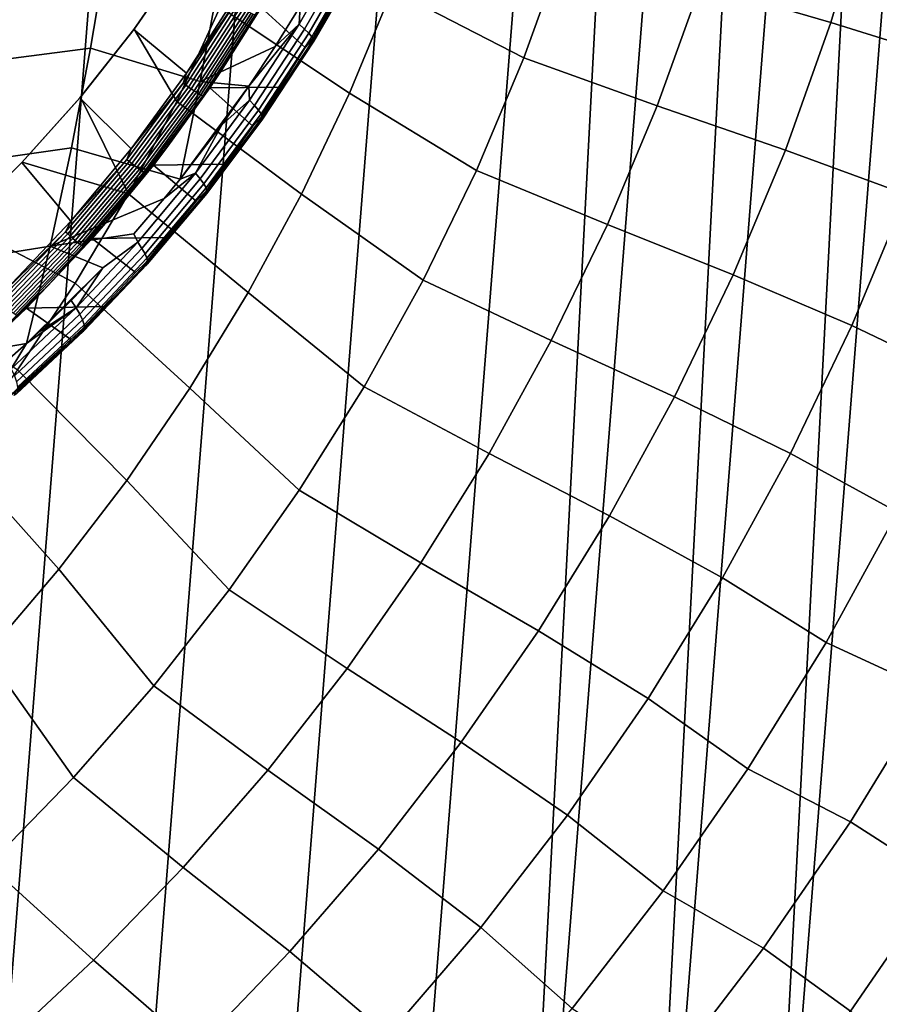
# Model space of a CAD drawing. Header units: metres. Extents: x -167 to 28, y -27 to 27.
# Tile 245 of 256: x 13.11 to 20.02, y -14.32 to -6.4. Entities that reach past the tile are written whole.
import ezdxf

# ---------------------------------------------------------------- set-up
doc = ezdxf.new("R2010")
doc.units = ezdxf.units.M
doc.layers.add('solid_12_065_021_XXX', color=7, linetype='CONTINUOUS')

msp = doc.modelspace()

# ---------------------------------------------------------------- linework, layer by layer
at = {"layer": 'solid_12_065_021_XXX'}
for points in [[(13.485169, 22.925415, 0.2), (9.71078, -24.761368, 0.2), (8.378925, -25.243179, 0.2), (12.24579, 23.610701, 0.2)], [(14.686287, 22.175152, 0.2), (11.015003, -24.209381, 0.2), (9.71078, -24.761368, 0.2), (13.485169, 22.925415, 0.2)], [(15.845693, 21.362082, 0.2), (12.287968, -23.588774, 0.2), (11.015003, -24.209381, 0.2), (14.686287, 22.175152, 0.2)], [(16.960054, 20.48856, 0.2), (13.526011, -22.901344, 0.2), (12.287968, -23.588774, 0.2), (15.845693, 21.362082, 0.2)], [(18.026325, 19.556995, 0.2), (14.725575, -22.149086, 0.2), (13.526011, -22.901344, 0.2), (16.960054, 20.48856, 0.2)], [(19.041513, 18.570009, 0.2), (15.883376, -21.334078, 0.2), (14.725575, -22.149086, 0.2), (18.026325, 19.556995, 0.2)], [(19.041513, 18.570009, 0.2), (16.99617, -20.458609, 0.2), (15.883376, -21.334078, 0.2)], [(19.041513, 18.570009, 0.2), (20.00272, 17.530422, 0.2), (16.99617, -20.458609, 0.2)], [(20.00272, 17.530422, 0.2), (18.060774, -19.525187, 0.2), (16.99617, -20.458609, 0.2)], [(20.00272, 17.530422, 0.2), (20.9072, 16.441216, 0.2), (18.060774, -19.525187, 0.2)], [(20.9072, 16.441216, 0.2), (19.07415, -18.536488, 0.2), (18.060774, -19.525187, 0.2)], [(20.9072, 16.441216, 0.2), (21.75247, 15.305375, 0.2), (19.07415, -18.536488, 0.2)], [(21.75247, 15.305375, 0.2), (20.033514, -17.49522, 0.2), (19.07415, -18.536488, 0.2)], [(18.583006, -6.117342, 137.229401), (19.628592, -6.424574, 136.214035), (19.939863, -5.381318, 136.214035), (18.880995, -5.12426, 137.229401)], [(17.159801, -6.709542, 138.188522), (17.492575, -5.786762, 138.188522), (16.400097, -5.311742, 139.088928), (16.100588, -6.160265, 139.088928)], [(19.628592, -6.424574, 136.214035), (20.618359, -6.733053, 135.144974), (20.943874, -5.63958, 135.144974), (19.939863, -5.381318, 136.214035)], [(15.75721, -6.992003, 139.088928), (16.100588, -6.160265, 139.088928), (15.026239, -5.522317, 139.928345), (14.717102, -6.300062, 139.928345)], [(12.700415, -6.756977, 144.972198), (13.675506, -6.631376, 144.284622), (13.812384, -5.821768, 144.464371), (12.836117, -5.932413, 145.160797)], [(13.812384, -5.821768, 144.464371), (13.675506, -6.631376, 144.284622), (14.556602, -6.899304, 143.476532), (14.703211, -6.108833, 143.6586)], [(15.351448, -6.437919, 142.98558), (15.714147, -5.801541, 142.908447), (15.359488, -6.292887, 143.042969)], [(15.395923, -6.476551, 142.906387), (15.761574, -5.836271, 142.829147), (15.714147, -5.801541, 142.908447), (15.351448, -6.437919, 142.98558)], [(15.430621, -6.510121, 142.820297), (15.799, -5.866434, 142.74295), (15.761574, -5.836271, 142.829147), (15.395923, -6.476551, 142.906387)], [(17.159801, -6.709542, 138.188522), (18.232824, -7.093243, 137.229401), (18.583006, -6.117342, 137.229401), (17.492575, -5.786762, 138.188522)], [(14.023144, -6.481714, 141.099548), (14.026227, -6.476964, 140.28093), (14.422312, -5.902989, 140.197983), (14.419722, -5.907672, 141.019119)], [(14.419722, -5.907672, 141.019119), (14.825253, -6.242996, 140.70929), (14.44752, -6.831198, 140.77507), (14.023144, -6.481714, 141.099548)], [(14.367741, -7.060588, 139.928345), (14.717102, -6.300062, 139.928345), (14.422312, -5.902989, 140.197983), (14.026227, -6.476964, 140.28093)], [(15.45494, -6.53805, 142.728806), (15.825778, -5.891507, 142.651306), (15.799, -5.866434, 142.74295), (15.430621, -6.510121, 142.820297)], [(15.46846, -6.559853, 142.633499), (15.841443, -5.911056, 142.555847), (15.825778, -5.891507, 142.651306), (15.45494, -6.53805, 142.728806)], [(15.459834, -6.557787, 142.337692), (15.782316, -5.966751, 142.204117), (15.833189, -5.90924, 142.260452)], [(15.833189, -5.90924, 142.260452), (15.838547, -5.932329, 142.360031), (15.462357, -6.583683, 142.438049), (15.459834, -6.557787, 142.337692)], [(15.462357, -6.583683, 142.438049), (15.838547, -5.932329, 142.360031), (15.845724, -5.924742, 142.458191), (15.470946, -6.575152, 142.536011)], [(15.470946, -6.575152, 142.536011), (15.845724, -5.924742, 142.458191), (15.841443, -5.911056, 142.555847), (15.46846, -6.559853, 142.633499)], [(15.459834, -6.557787, 142.337692), (15.596211, -6.299051, 142.246384), (15.782316, -5.966751, 142.204117)], [(14.703211, -6.108833, 143.6586), (14.556602, -6.899304, 143.476532), (15.158958, -6.617887, 143.087418), (15.359488, -6.292887, 143.042969)], [(16.778391, -7.613303, 138.188522), (17.159801, -6.709542, 138.188522), (16.100588, -6.160265, 139.088928), (15.75721, -6.992003, 139.088928)], [(18.232824, -7.093243, 137.229401), (19.262775, -7.449979, 136.214035), (19.628592, -6.424574, 136.214035), (18.583006, -6.117342, 137.229401)], [(14.835752, -6.271647, 140.698975), (14.44752, -6.831198, 140.77507), (14.825253, -6.242996, 140.70929)], [(14.726454, -6.811893, 140.838226), (15.119229, -6.179622, 140.769836), (15.048241, -6.302901, 140.786087)], [(14.998075, -6.362739, 140.764648), (15.119229, -6.179622, 140.769836), (14.726454, -6.811893, 140.838226)], [(15.3709, -7.804691, 139.088928), (15.75721, -6.992003, 139.088928), (14.717102, -6.300062, 139.928345), (14.367741, -7.060588, 139.928345)], [(14.420501, -6.912415, 140.771301), (14.44752, -6.831198, 140.77507), (14.835752, -6.271647, 140.698975)], [(14.420501, -6.912415, 140.771301), (14.835752, -6.271647, 140.698975), (14.857474, -6.285559, 140.691376), (14.441298, -6.927754, 140.76387)], [(14.441298, -6.927754, 140.76387), (14.857474, -6.285559, 140.691376), (14.880227, -6.299599, 140.688492), (14.463117, -6.943234, 140.761139)], [(14.463117, -6.943234, 140.761139), (14.880227, -6.299599, 140.688492), (14.903279, -6.313314, 140.690399), (14.485257, -6.958356, 140.763199)], [(14.485257, -6.958356, 140.763199), (14.903279, -6.313314, 140.690399), (14.925889, -6.326265, 140.697052), (14.507007, -6.972634, 140.770004)], [(14.507007, -6.972634, 140.770004), (14.925889, -6.326265, 140.697052), (14.947331, -6.338035, 140.708221), (14.527667, -6.98561, 140.781311)], [(14.634898, -6.950221, 140.858841), (15.048241, -6.302901, 140.786087), (15.400268, -6.625316, 142.291977), (15.194799, -6.945148, 142.34108)], [(14.726454, -6.811893, 140.838226), (15.048241, -6.302901, 140.786087), (14.634898, -6.950221, 140.858841)], [(15.459834, -6.557787, 142.337692), (15.400268, -6.625316, 142.291977), (15.048241, -6.302901, 140.786087), (15.596211, -6.299051, 142.246384)], [(15.351448, -6.437919, 142.98558), (15.359488, -6.292887, 143.042969), (15.158958, -6.617887, 143.087418)], [(14.527667, -6.98561, 140.781311), (14.947331, -6.338035, 140.708221), (14.966916, -6.348246, 140.723557), (14.546574, -6.996868, 140.796768)], [(14.546574, -6.996868, 140.796768), (14.966916, -6.348246, 140.723557), (14.984014, -6.35657, 140.742569), (14.563119, -7.006043, 140.815887)], [(14.563119, -7.006043, 140.815887), (14.984014, -6.35657, 140.742569), (14.998075, -6.362739, 140.764648), (14.576772, -7.012842, 140.838028)], [(14.576772, -7.012842, 140.838028), (14.998075, -6.362739, 140.764648), (14.726454, -6.811893, 140.838226)], [(13.589723, -7.03033, 141.187164), (13.593443, -7.025413, 140.371262), (14.026227, -6.476964, 140.28093), (14.023144, -6.481714, 141.099548)], [(14.023144, -6.481714, 141.099548), (14.44752, -6.831198, 140.77507), (14.001326, -7.440924, 140.852829), (13.589723, -7.03033, 141.187164)], [(13.979111, -7.801816, 139.928345), (14.367741, -7.060588, 139.928345), (14.026227, -6.476964, 140.28093), (13.593443, -7.025413, 140.371262)], [(15.351448, -6.437919, 142.98558), (15.158958, -6.617887, 143.087418), (14.948768, -6.935895, 143.135468)], [(14.952639, -7.050017, 143.075485), (15.351448, -6.437919, 142.98558), (14.948768, -6.935895, 143.135468)], [(14.993865, -7.092411, 142.99646), (15.395923, -6.476551, 142.906387), (15.351448, -6.437919, 142.98558), (14.952639, -7.050017, 143.075485)], [(15.025558, -7.129272, 142.910568), (15.430621, -6.510121, 142.820297), (15.395923, -6.476551, 142.906387), (14.993865, -7.092411, 142.99646)], [(19.262775, -7.449979, 136.214035), (20.235796, -7.807898, 135.144974), (20.618359, -6.733053, 135.144974), (19.628592, -6.424574, 136.214035)], [(15.047168, -7.159964, 142.819275), (15.45494, -6.53805, 142.728806), (15.430621, -6.510121, 142.820297), (15.025558, -7.129272, 142.910568)], [(15.058321, -7.183953, 142.724182), (15.46846, -6.559853, 142.633499), (15.45494, -6.53805, 142.728806), (15.047168, -7.159964, 142.819275)], [(15.462357, -6.583683, 142.438049), (15.049253, -7.182, 142.427902), (15.400268, -6.625316, 142.291977), (15.459834, -6.557787, 142.337692)], [(15.058825, -7.200824, 142.626938), (15.470946, -6.575152, 142.536011), (15.46846, -6.559853, 142.633499), (15.058321, -7.183953, 142.724182)], [(12.547213, -7.572425, 144.759262), (13.520963, -7.432206, 144.081665), (13.675506, -6.631376, 144.284622), (12.700415, -6.756977, 144.972198)], [(13.675506, -6.631376, 144.284622), (13.520963, -7.432206, 144.081665), (14.394501, -7.683794, 143.269318), (14.556602, -6.899304, 143.476532)], [(14.556602, -6.899304, 143.476532), (14.948768, -6.935895, 143.135468), (15.158958, -6.617887, 143.087418)], [(15.04867, -7.210286, 142.529205), (15.462357, -6.583683, 142.438049), (15.470946, -6.575152, 142.536011), (15.058825, -7.200824, 142.626938)], [(15.049253, -7.182, 142.427902), (15.462357, -6.583683, 142.438049), (15.04867, -7.210286, 142.529205)], [(15.049253, -7.182, 142.427902), (15.194799, -6.945148, 142.34108), (15.400268, -6.625316, 142.291977)], [(16.778391, -7.613303, 138.188522), (17.831434, -8.049221, 137.229401), (18.232824, -7.093243, 137.229401), (17.159801, -6.709542, 138.188522)], [(14.420501, -6.912415, 140.771301), (14.001326, -7.440924, 140.852829), (14.44752, -6.831198, 140.77507)], [(14.296083, -7.418447, 140.913223), (14.726454, -6.811893, 140.838226), (14.634898, -6.950221, 140.858841)], [(14.576772, -7.012842, 140.838028), (14.726454, -6.811893, 140.838226), (14.296083, -7.418447, 140.913223)], [(13.965648, -7.524905, 140.850586), (14.001326, -7.440924, 140.852829), (14.420501, -6.912415, 140.771301)], [(13.965648, -7.524905, 140.850586), (14.420501, -6.912415, 140.771301), (14.441298, -6.927754, 140.76387), (13.985434, -7.541605, 140.843323)], [(13.985434, -7.541605, 140.843323), (14.441298, -6.927754, 140.76387), (14.463117, -6.943234, 140.761139), (14.006233, -7.558459, 140.840775)], [(14.006233, -7.558459, 140.840775), (14.463117, -6.943234, 140.761139), (14.485257, -6.958356, 140.763199), (14.027377, -7.574923, 140.843018)], [(14.027377, -7.574923, 140.843018), (14.485257, -6.958356, 140.763199), (14.507007, -6.972634, 140.770004), (14.048186, -7.590468, 140.849976)], [(14.18113, -7.570636, 140.938797), (14.634898, -6.950221, 140.858841), (14.980067, -7.258197, 142.393707), (14.756404, -7.564097, 142.449997)], [(14.296083, -7.418447, 140.913223), (14.634898, -6.950221, 140.858841), (14.18113, -7.570636, 140.938797)], [(14.556602, -6.899304, 143.476532), (14.394501, -7.683794, 143.269318), (14.948768, -6.935895, 143.135468)], [(14.394501, -7.683794, 143.269318), (14.729564, -7.246077, 143.18718), (14.948768, -6.935895, 143.135468)], [(15.049253, -7.182, 142.427902), (14.980067, -7.258197, 142.393707), (14.634898, -6.950221, 140.858841), (15.194799, -6.945148, 142.34108)], [(14.952639, -7.050017, 143.075485), (14.948768, -6.935895, 143.135468), (14.729564, -7.246077, 143.18718)], [(13.121782, -7.550296, 141.281433), (13.125229, -7.546263, 140.468613), (13.593443, -7.025413, 140.371262), (13.589723, -7.03033, 141.187164)], [(13.589723, -7.03033, 141.187164), (14.001326, -7.440924, 140.852829), (13.51699, -8.021746, 140.937256), (13.121782, -7.550296, 141.281433)], [(13.979111, -7.801816, 139.928345), (13.593443, -7.025413, 140.371262), (13.125229, -7.546263, 140.468613)], [(14.048186, -7.590468, 140.849976), (14.507007, -6.972634, 140.770004), (14.527667, -6.98561, 140.781311), (14.067992, -7.604595, 140.861435)], [(14.067992, -7.604595, 140.861435), (14.527667, -6.98561, 140.781311), (14.546574, -6.996868, 140.796768), (14.086158, -7.61685, 140.877014)], [(14.086158, -7.61685, 140.877014), (14.546574, -6.996868, 140.796768), (14.563119, -7.006043, 140.815887), (14.102098, -7.626839, 140.89624)], [(14.102098, -7.626839, 140.89624), (14.563119, -7.006043, 140.815887), (14.576772, -7.012842, 140.838028), (14.115304, -7.634241, 140.918457)], [(14.115304, -7.634241, 140.918457), (14.576772, -7.012842, 140.838028), (14.296083, -7.418447, 140.913223)], [(16.349419, -8.495484, 138.188522), (16.778391, -7.613303, 138.188522), (15.75721, -6.992003, 139.088928), (15.3709, -7.804691, 139.088928)], [(14.94271, -8.596114, 139.088928), (15.3709, -7.804691, 139.088928), (14.367741, -7.060588, 139.928345), (13.979111, -7.801816, 139.928345)], [(14.51963, -7.635542, 143.179153), (14.952639, -7.050017, 143.075485), (14.729564, -7.246077, 143.18718)], [(14.557324, -7.68155, 143.100372), (14.993865, -7.092411, 142.99646), (14.952639, -7.050017, 143.075485), (14.51963, -7.635542, 143.179153)], [(14.585747, -7.721578, 143.014755), (15.025558, -7.129272, 142.910568), (14.993865, -7.092411, 142.99646), (14.557324, -7.68155, 143.100372)], [(17.831434, -8.049221, 137.229401), (18.843437, -8.454681, 136.214035), (19.262775, -7.449979, 136.214035), (18.232824, -7.093243, 137.229401)], [(14.604406, -7.754934, 142.923752), (15.047168, -7.159964, 142.819275), (15.025558, -7.129272, 142.910568), (14.585747, -7.721578, 143.014755)], [(14.59945, -7.809822, 142.634552), (15.04867, -7.210286, 142.529205), (15.058825, -7.200824, 142.626938), (14.611318, -7.799441, 142.731979)], [(15.04867, -7.210286, 142.529205), (14.603365, -7.779603, 142.532104), (14.980067, -7.258197, 142.393707), (15.049253, -7.182, 142.427902)], [(14.612979, -7.781039, 142.828949), (15.058321, -7.183953, 142.724182), (15.047168, -7.159964, 142.819275), (14.604406, -7.754934, 142.923752)], [(14.611318, -7.799441, 142.731979), (15.058825, -7.200824, 142.626938), (15.058321, -7.183953, 142.724182), (14.612979, -7.781039, 142.828949)], [(14.51963, -7.635542, 143.179153), (14.729564, -7.246077, 143.18718), (14.394501, -7.683794, 143.269318)], [(14.603365, -7.779603, 142.532104), (15.04867, -7.210286, 142.529205), (14.59945, -7.809822, 142.634552)], [(14.603365, -7.779603, 142.532104), (14.756404, -7.564097, 142.449997), (14.980067, -7.258197, 142.393707)], [(12.376718, -8.377651, 144.522293), (13.348954, -8.223191, 143.855774), (13.520963, -7.432206, 144.081665), (12.547213, -7.572425, 144.759262)], [(13.520963, -7.432206, 144.081665), (13.348954, -8.223191, 143.855774), (14.266331, -7.840896, 143.301743), (14.394501, -7.683794, 143.269318)], [(13.965648, -7.524905, 140.850586), (13.51699, -8.021746, 140.937256), (14.001326, -7.440924, 140.852829)], [(13.829823, -7.997055, 140.994492), (14.296083, -7.418447, 140.913223), (14.18113, -7.570636, 140.938797)], [(14.115304, -7.634241, 140.918457), (14.296083, -7.418447, 140.913223), (13.829823, -7.997055, 140.994492)], [(18.843437, -8.454681, 136.214035), (19.797247, -8.861139, 135.144974), (20.235796, -7.807898, 135.144974), (19.262775, -7.449979, 136.214035)], [(12.620221, -8.040321, 141.382095), (12.623497, -8.036933, 140.572525), (13.125229, -7.546263, 140.468613), (13.121782, -7.550296, 141.281433)], [(13.121782, -7.550296, 141.281433), (13.51699, -8.021746, 140.937256), (12.996295, -8.571287, 141.027969), (12.620221, -8.040321, 141.382095)], [(13.979111, -7.801816, 139.928345), (13.125229, -7.546263, 140.468613), (12.623497, -8.036933, 140.572525), (13.552274, -8.521722, 139.928345)], [(13.47313, -8.106673, 140.936432), (13.51699, -8.021746, 140.937256), (13.965648, -7.524905, 140.850586)], [(13.47313, -8.106673, 140.936432), (13.965648, -7.524905, 140.850586), (13.985434, -7.541605, 140.843323), (13.491825, -8.124663, 140.929352)], [(13.491825, -8.124663, 140.929352), (13.985434, -7.541605, 140.843323), (14.006233, -7.558459, 140.840775), (13.511523, -8.142818, 140.927002)], [(13.511523, -8.142818, 140.927002), (14.006233, -7.558459, 140.840775), (14.027377, -7.574923, 140.843018), (13.53159, -8.160553, 140.929428)], [(13.53159, -8.160553, 140.929428), (14.027377, -7.574923, 140.843018), (14.048186, -7.590468, 140.849976), (13.551383, -8.177299, 140.936569)], [(13.551383, -8.177299, 140.936569), (14.048186, -7.590468, 140.849976), (14.067992, -7.604595, 140.861435), (13.570265, -8.192517, 140.948181)], [(13.688598, -8.161626, 141.025589), (14.18113, -7.570636, 140.938797), (14.524161, -7.862488, 142.510071), (14.28365, -8.153056, 142.573929)], [(13.829823, -7.997055, 140.994492), (14.18113, -7.570636, 140.938797), (13.688598, -8.161626, 141.025589)], [(14.603365, -7.779603, 142.532104), (14.524161, -7.862488, 142.510071), (14.18113, -7.570636, 140.938797), (14.756404, -7.564097, 142.449997)], [(13.570265, -8.192517, 140.948181), (14.067992, -7.604595, 140.861435), (14.086158, -7.61685, 140.877014), (13.587629, -8.205719, 140.963913)], [(13.587629, -8.205719, 140.963913), (14.086158, -7.61685, 140.877014), (14.102098, -7.626839, 140.89624), (13.602917, -8.21648, 140.983246)], [(13.602917, -8.21648, 140.983246), (14.102098, -7.626839, 140.89624), (14.115304, -7.634241, 140.918457), (13.615638, -8.224455, 141.005554)], [(13.615638, -8.224455, 141.005554), (14.115304, -7.634241, 140.918457), (13.829823, -7.997055, 140.994492)], [(14.054468, -8.192253, 143.297562), (14.51963, -7.635542, 143.179153), (14.266331, -7.840896, 143.301743), (14.023823, -8.12418, 143.364624)], [(14.088359, -8.241723, 143.219162), (14.557324, -7.68155, 143.100372), (14.51963, -7.635542, 143.179153), (14.054468, -8.192253, 143.297562)], [(14.113258, -8.284791, 143.133911), (14.585747, -7.721578, 143.014755), (14.557324, -7.68155, 143.100372), (14.088359, -8.241723, 143.219162)], [(14.51963, -7.635542, 143.179153), (14.394501, -7.683794, 143.269318), (14.266331, -7.840896, 143.301743)], [(16.349419, -8.495484, 138.188522), (17.379961, -8.982592, 137.229401), (17.831434, -8.049221, 137.229401), (16.778391, -7.613303, 138.188522)], [(14.128736, -8.320712, 143.043289), (14.604406, -7.754934, 142.923752), (14.585747, -7.721578, 143.014755), (14.113258, -8.284791, 143.133911)], [(14.134523, -8.348864, 142.948853), (14.612979, -7.781039, 142.828949), (14.604406, -7.754934, 142.923752), (14.128736, -8.320712, 143.043289)], [(14.473807, -9.364116, 139.088928), (14.94271, -8.596114, 139.088928), (13.979111, -7.801816, 139.928345), (13.552274, -8.521722, 139.928345)], [(14.116796, -8.38005, 142.755173), (14.59945, -7.809822, 142.634552), (14.611318, -7.799441, 142.731979), (14.13052, -8.368757, 142.852264)], [(14.124227, -8.348402, 142.651382), (14.59945, -7.809822, 142.634552), (14.116796, -8.38005, 142.755173)], [(14.59945, -7.809822, 142.634552), (14.124227, -8.348402, 142.651382), (14.524161, -7.862488, 142.510071), (14.603365, -7.779603, 142.532104)], [(14.13052, -8.368757, 142.852264), (14.611318, -7.799441, 142.731979), (14.612979, -7.781039, 142.828949), (14.134523, -8.348864, 142.948853)], [(15.874104, -9.353585, 138.188522), (16.349419, -8.495484, 138.188522), (15.3709, -7.804691, 139.088928), (14.94271, -8.596114, 139.088928)], [(20.235796, -7.807898, 135.144974), (19.797247, -8.861139, 135.144974), (20.683004, -9.284301, 134.024979), (21.143681, -8.181058, 134.024979)], [(13.348954, -8.223191, 143.855774), (14.023823, -8.12418, 143.364624), (14.266331, -7.840896, 143.301743)], [(14.124227, -8.348402, 142.651382), (14.28365, -8.153056, 142.573929), (14.524161, -7.862488, 142.510071)], [(13.329494, -8.545608, 141.08168), (13.829823, -7.997055, 140.994492), (13.688598, -8.161626, 141.025589)], [(13.615638, -8.224455, 141.005554), (13.829823, -7.997055, 140.994492), (13.329494, -8.545608, 141.08168)], [(13.088398, -9.218336, 139.928345), (13.552274, -8.521722, 139.928345), (12.623497, -8.036933, 140.572525), (12.09095, -8.494538, 140.682358)], [(13.47313, -8.106673, 140.936432), (12.996295, -8.571287, 141.027969), (13.51699, -8.021746, 140.937256)], [(17.379961, -8.982592, 137.229401), (18.371737, -9.435892, 136.214035), (18.843437, -8.454681, 136.214035), (17.831434, -8.049221, 137.229401)], [(12.94504, -8.655443, 141.028427), (12.996295, -8.571287, 141.027969), (13.47313, -8.106673, 140.936432)], [(12.94504, -8.655443, 141.028427), (13.47313, -8.106673, 140.936432), (13.491825, -8.124663, 140.929352), (12.962567, -8.674646, 141.021545)], [(12.962567, -8.674646, 141.021545), (13.491825, -8.124663, 140.929352), (13.511523, -8.142818, 140.927002), (12.981087, -8.694025, 141.019394)], [(12.981087, -8.694025, 141.019394), (13.511523, -8.142818, 140.927002), (13.53159, -8.160553, 140.929428), (13.000004, -8.712956, 141.022034)], [(14.054468, -8.192253, 143.297562), (14.023823, -8.12418, 143.364624), (13.348954, -8.223191, 143.855774), (13.774859, -8.397566, 143.43129)], [(14.124227, -8.348402, 142.651382), (14.03528, -8.43546, 142.641739), (13.688598, -8.161626, 141.025589), (14.28365, -8.153056, 142.573929)], [(12.189194, -9.171592, 144.261627), (13.160604, -9.006263, 143.604996), (13.348954, -8.223191, 143.855774), (12.376718, -8.377651, 144.522293)], [(13.000004, -8.712956, 141.022034), (13.53159, -8.160553, 140.929428), (13.551383, -8.177299, 140.936569), (13.018709, -8.730833, 141.029358)], [(13.018709, -8.730833, 141.029358), (13.551383, -8.177299, 140.936569), (13.570265, -8.192517, 140.948181), (13.036602, -8.747078, 141.041153)], [(13.036602, -8.747078, 141.041153), (13.570265, -8.192517, 140.948181), (13.587629, -8.205719, 140.963913), (13.053108, -8.761171, 141.057022)], [(13.053108, -8.761171, 141.057022), (13.587629, -8.205719, 140.963913), (13.602917, -8.21648, 140.983246), (13.067696, -8.77266, 141.076477)], [(13.067696, -8.77266, 141.076477), (13.602917, -8.21648, 140.983246), (13.615638, -8.224455, 141.005554), (13.079897, -8.781174, 141.098877)], [(13.079897, -8.781174, 141.098877), (13.615638, -8.224455, 141.005554), (13.329494, -8.545608, 141.08168)], [(13.159133, -8.720752, 141.118881), (13.688598, -8.161626, 141.025589), (14.03528, -8.43546, 142.641739), (13.779412, -8.709405, 142.713562)], [(13.329494, -8.545608, 141.08168), (13.688598, -8.161626, 141.025589), (13.159133, -8.720752, 141.118881)], [(13.348954, -8.223191, 143.855774), (13.160604, -9.006263, 143.604996), (13.774859, -8.397566, 143.43129)], [(13.559378, -8.718015, 143.431732), (14.054468, -8.192253, 143.297562), (13.774859, -8.397566, 143.43129)], [(13.589211, -8.770785, 143.353836), (14.088359, -8.241723, 143.219162), (14.054468, -8.192253, 143.297562), (13.559378, -8.718015, 143.431732)], [(13.61035, -8.81676, 143.269089), (14.113258, -8.284791, 143.133911), (14.088359, -8.241723, 143.219162), (13.589211, -8.770785, 143.353836)], [(13.622427, -8.855143, 143.17897), (14.128736, -8.320712, 143.043289), (14.113258, -8.284791, 143.133911), (13.61035, -8.81676, 143.269089)], [(13.603003, -8.918812, 142.892181), (14.116796, -8.38005, 142.755173), (14.13052, -8.368757, 142.852264), (13.618721, -8.906614, 142.988861)], [(13.61408, -8.886276, 142.786835), (14.116796, -8.38005, 142.755173), (13.603003, -8.918812, 142.892181)], [(14.116796, -8.38005, 142.755173), (13.61408, -8.886276, 142.786835), (14.03528, -8.43546, 142.641739), (14.124227, -8.348402, 142.651382)], [(13.618721, -8.906614, 142.988861), (14.13052, -8.368757, 142.852264), (14.134523, -8.348864, 142.948853), (13.625234, -8.885268, 143.085007)], [(13.625234, -8.885268, 143.085007), (14.134523, -8.348864, 142.948853), (14.128736, -8.320712, 143.043289), (13.622427, -8.855143, 143.17897)], [(13.160604, -9.006263, 143.604996), (13.520344, -8.660482, 143.501663), (13.774859, -8.397566, 143.43129)], [(13.559378, -8.718015, 143.431732), (13.774859, -8.397566, 143.43129), (13.520344, -8.660482, 143.501663)], [(13.61408, -8.886276, 142.786835), (13.779412, -8.709405, 142.713562), (14.03528, -8.43546, 142.641739)], [(18.371737, -9.435892, 136.214035), (19.303921, -9.889863, 135.144974), (19.797247, -8.861139, 135.144974), (18.843437, -8.454681, 136.214035)], [(12.797036, -9.062127, 141.174377), (13.329494, -8.545608, 141.08168), (13.159133, -8.720752, 141.118881)], [(13.079897, -8.781174, 141.098877), (13.329494, -8.545608, 141.08168), (12.797036, -9.062127, 141.174377)], [(13.965469, -10.106604, 139.088928), (14.473807, -9.364116, 139.088928), (13.552274, -8.521722, 139.928345), (13.088398, -9.218336, 139.928345)], [(15.874104, -9.353585, 138.188522), (16.879675, -9.890733, 137.229401), (17.379961, -8.982592, 137.229401), (16.349419, -8.495484, 138.188522)], [(15.353795, -10.185173, 138.188522), (15.874104, -9.353585, 138.188522), (14.94271, -8.596114, 139.088928), (14.473807, -9.364116, 139.088928)], [(13.61408, -8.886276, 142.786835), (13.516419, -8.974611, 142.789413), (13.159133, -8.720752, 141.118881), (13.779412, -8.709405, 142.713562)], [(13.160604, -9.006263, 143.604996), (13.260865, -8.912781, 143.575729), (13.520344, -8.660482, 143.501663)], [(13.559378, -8.718015, 143.431732), (13.520344, -8.660482, 143.501663), (13.260865, -8.912781, 143.575729)], [(13.159133, -8.720752, 141.118881), (13.516419, -8.974611, 142.789413), (12.970708, -9.477753, 142.95369), (12.594727, -9.245682, 141.218216)], [(12.797036, -9.062127, 141.174377), (13.159133, -8.720752, 141.118881), (12.594727, -9.245682, 141.218216)], [(13.036698, -9.210759, 143.582657), (13.559378, -8.718015, 143.431732), (13.160604, -9.006263, 143.604996)], [(13.062239, -9.266661, 143.505432), (13.589211, -8.770785, 143.353836), (13.559378, -8.718015, 143.431732), (13.036698, -9.210759, 143.582657)], [(13.079393, -9.3154, 143.421326), (13.61035, -8.81676, 143.269089), (13.589211, -8.770785, 143.353836), (13.062239, -9.266661, 143.505432)], [(13.559378, -8.718015, 143.431732), (13.260865, -8.912781, 143.575729), (13.160604, -9.006263, 143.604996)], [(13.087866, -9.356133, 143.331818), (13.622427, -8.855143, 143.17897), (13.61035, -8.81676, 143.269089), (13.079393, -9.3154, 143.421326)], [(13.087508, -9.388155, 143.238464), (13.625234, -8.885268, 143.085007), (13.622427, -8.855143, 143.17897), (13.087866, -9.356133, 143.331818)], [(19.797247, -8.861139, 135.144974), (19.303921, -9.889863, 135.144974), (20.16481, -10.361725, 134.024979), (20.683004, -9.284301, 134.024979)], [(13.060484, -9.424005, 143.046661), (13.603003, -8.918812, 142.892181), (13.618721, -8.906614, 142.988861), (13.078328, -9.41091, 143.142853)], [(13.075294, -9.391155, 142.939529), (13.603003, -8.918812, 142.892181), (13.060484, -9.424005, 143.046661)], [(13.603003, -8.918812, 142.892181), (13.075294, -9.391155, 142.939529), (13.516419, -8.974611, 142.789413), (13.61408, -8.886276, 142.786835)], [(13.078328, -9.41091, 143.142853), (13.618721, -8.906614, 142.988861), (13.625234, -8.885268, 143.085007), (13.087508, -9.388155, 143.238464)], [(12.189194, -9.171592, 144.261627), (12.72895, -9.385272, 143.735016), (13.160604, -9.006263, 143.604996)], [(13.036698, -9.210759, 143.582657), (13.160604, -9.006263, 143.604996), (12.72895, -9.385272, 143.735016)], [(13.075294, -9.391155, 142.939529), (12.970708, -9.477753, 142.95369), (13.516419, -8.974611, 142.789413)], [(16.879675, -9.890733, 137.229401), (17.848986, -10.390882, 136.214035), (18.371737, -9.435892, 136.214035), (17.379961, -8.982592, 137.229401)], [(13.41908, -10.821555, 139.088928), (13.965469, -10.106604, 139.088928), (13.088398, -9.218336, 139.928345), (12.588749, -9.889755, 139.928345)], [(14.789964, -10.98789, 138.188522), (15.353795, -10.185173, 138.188522), (14.473807, -9.364116, 139.088928), (13.965469, -10.106604, 139.088928)], [(15.353795, -10.185173, 138.188522), (16.331978, -10.771095, 137.229401), (16.879675, -9.890733, 137.229401), (15.874104, -9.353585, 138.188522)], [(17.848986, -10.390882, 136.214035), (18.757185, -10.891225, 135.144974), (19.303921, -9.889863, 135.144974), (18.371737, -9.435892, 136.214035)], [(12.836129, -11.507022, 139.088928), (13.41908, -10.821555, 139.088928), (12.588749, -9.889755, 139.928345), (12.054694, -10.534145, 139.928345)], [(16.331978, -10.771095, 137.229401), (17.276638, -11.316999, 136.214035), (17.848986, -10.390882, 136.214035), (16.879675, -9.890733, 137.229401)], [(19.303921, -9.889863, 135.144974), (18.757185, -10.891225, 135.144974), (19.590538, -11.410333, 134.024979), (20.16481, -10.361725, 134.024979)], [(14.184211, -11.759461, 138.188522), (14.789964, -10.98789, 138.188522), (13.965469, -10.106604, 139.088928), (13.41908, -10.821555, 139.088928)], [(14.789964, -10.98789, 138.188522), (15.738412, -11.621205, 137.229401), (16.331978, -10.771095, 137.229401), (15.353795, -10.185173, 138.188522)], [(19.590538, -11.410333, 134.024979), (20.432764, -11.799068, 132.856903), (21.022364, -10.71336, 132.856903), (20.16481, -10.361725, 134.024979)], [(17.276638, -11.316999, 136.214035), (18.15855, -11.862452, 135.144974), (18.757185, -10.891225, 135.144974), (17.848986, -10.390882, 136.214035)], [(13.538251, -12.497701, 138.188522), (14.184211, -11.759461, 138.188522), (13.41908, -10.821555, 139.088928), (12.836129, -11.507022, 139.088928)], [(15.738412, -11.621205, 137.229401), (16.656286, -12.21167, 136.214035), (17.276638, -11.316999, 136.214035), (16.331978, -10.771095, 137.229401)], [(18.757185, -10.891225, 135.144974), (18.15855, -11.862452, 135.144974), (18.961786, -12.42721, 134.024979), (19.590538, -11.410333, 134.024979)], [(14.184211, -11.759461, 138.188522), (15.100641, -12.438675, 137.229401), (15.738412, -11.621205, 137.229401), (14.789964, -10.98789, 138.188522)], [(16.656286, -12.21167, 136.214035), (17.509676, -12.800858, 135.144974), (18.15855, -11.862452, 135.144974), (17.276638, -11.316999, 136.214035)], [(18.961786, -12.42721, 134.024979), (19.787142, -12.852427, 132.856903), (20.432764, -11.799068, 132.856903), (19.590538, -11.410333, 134.024979)], [(12.853917, -13.200514, 138.188522), (13.538251, -12.497701, 138.188522), (12.836129, -11.507022, 139.088928), (12.218204, -12.161137, 139.088928)], [(15.100641, -12.438675, 137.229401), (15.989649, -13.072409, 136.214035), (16.656286, -12.21167, 136.214035), (15.738412, -11.621205, 137.229401)], [(13.538251, -12.497701, 138.188522), (14.420459, -13.22121, 137.229401), (15.100641, -12.438675, 137.229401), (14.184211, -11.759461, 138.188522)], [(21.181507, -12.229148, 131.643692), (20.432764, -11.799068, 132.856903), (19.787142, -12.852427, 132.856903), (20.512453, -13.320943, 131.643692)], [(18.15855, -11.862452, 135.144974), (17.509676, -12.800858, 135.144974), (18.280304, -13.409527, 134.024979), (18.961786, -12.42721, 134.024979)], [(15.989649, -13.072409, 136.214035), (16.812357, -13.703847, 135.144974), (17.509676, -12.800858, 135.144974), (16.656286, -12.21167, 136.214035)], [(18.280304, -13.409527, 134.024979), (19.087267, -13.870546, 132.856903), (19.787142, -12.852427, 132.856903), (18.961786, -12.42721, 134.024979)], [(12.853917, -13.200514, 138.188522), (13.699774, -13.96661, 137.229401), (14.420459, -13.22121, 137.229401), (13.538251, -12.497701, 138.188522)], [(14.420459, -13.22121, 137.229401), (15.278582, -13.896822, 136.214035), (15.989649, -13.072409, 136.214035), (15.100641, -12.438675, 137.229401)], [(17.509676, -12.800858, 135.144974), (16.812357, -13.703847, 135.144974), (17.547983, -14.354553, 134.024979), (18.280304, -13.409527, 134.024979)], [(20.512453, -13.320943, 131.643692), (19.787142, -12.852427, 132.856903), (19.087267, -13.870546, 132.856903), (19.787178, -14.376226, 131.643692)], [(15.278582, -13.896822, 136.214035), (16.06852, -14.568919, 135.144974), (16.812357, -13.703847, 135.144974), (15.989649, -13.072409, 136.214035)], [(12.133148, -13.865911, 138.188522), (12.940612, -14.672784, 137.229401), (13.699774, -13.96661, 137.229401), (12.853917, -13.200514, 138.188522)], [(13.699774, -13.96661, 137.229401), (14.525061, -14.682621, 136.214035), (15.278582, -13.896822, 136.214035), (14.420459, -13.22121, 137.229401)], [(20.43532, -14.84713, 130.388458), (21.184353, -13.75728, 130.388458), (20.512453, -13.320943, 131.643692), (19.787178, -14.376226, 131.643692)], [(17.547983, -14.354553, 134.024979), (18.33506, -14.850636, 132.856903), (19.087267, -13.870546, 132.856903), (18.280304, -13.409527, 134.024979)], [(16.812357, -13.703847, 135.144974), (16.06852, -14.568919, 135.144974), (16.766863, -15.25966, 134.024979), (17.547983, -14.354553, 134.024979)], [(14.525061, -14.682621, 136.214035), (15.280225, -15.393683, 135.144974), (16.06852, -14.568919, 135.144974), (15.278582, -13.896822, 136.214035)], [(19.787178, -14.376226, 131.643692), (19.087267, -13.870546, 132.856903), (18.33506, -14.850636, 132.856903), (19.007666, -15.392105, 131.643692)], [(12.940612, -14.672784, 137.229401), (13.731178, -15.427621, 136.214035), (14.525061, -14.682621, 136.214035), (13.699774, -13.96661, 137.229401)]]:
    msp.add_3dface(points, dxfattribs=at)

doc.saveas('drawing.dxf')
